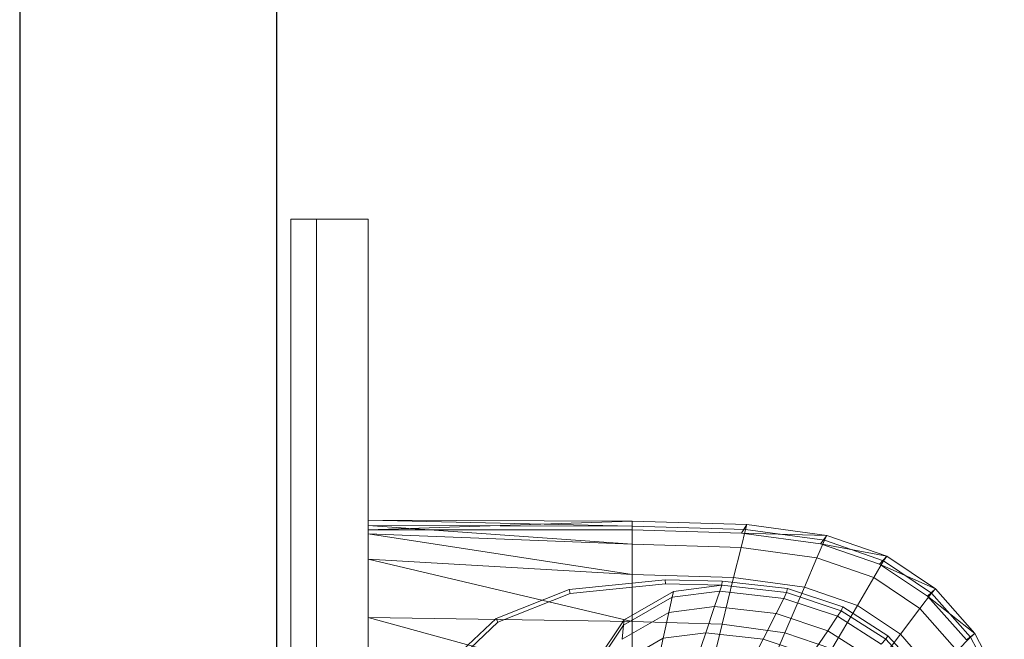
# Model space of a CAD drawing. Header units: metres. Extents: x 391.1 to 430.4, y 12.7 to 28.4.
# Tile 42 of 169: x 401.356 to 401.739, y 26.754 to 26.995. Entities that reach past the tile are written whole.
import ezdxf

# ---------------------------------------------------------------- set-up
doc = ezdxf.new("R2010")
doc.units = ezdxf.units.M
for name, color, linetype, lineweight in [('02_MOBILIARIO', 7, 'Continuous', 18), ('A-DETL-____-MBND', 7, 'Continuous', 18), ('A-GENM-____-OTLN', 7, 'Continuous', 18), ('A-WALL-____-MCUT', 7, 'Continuous', 25), ('A-WALL-____-OTLN', 7, 'Continuous', 25)]:
    doc.layers.add(name, color=color, linetype=linetype, lineweight=lineweight)

# ---------------------------------------------------------------- blocks, each defined once
blk = doc.blocks.new('Family - Rentamans PB-155389-02_CLI_AIRE_P0')
at = {"layer": 'A-DETL-____-MBND', "color": 253, "true_color": 0xaaaaaa}
for p, q in [((0, 0.36146), (0, 0.36526)), ((0, 0.36526), (0, 0.36308)), ((0.10273, 0.3648), (0, 0.36526)), ((0.10273, 0.36283), (0, 0.36526)), ((0.10273, 0.3648), (0, 0.36146)), ((0.14736, 0.36347), (0.10273, 0.3648)), ((0.10273, 0.36283), (0.10273, 0.3648)), ((0.10273, 0.36479), (0.10273, 0.36141)), ((0, 0.36308), (0, 0.35983)), ((0.10273, 0.36283), (0, 0.36308)), ((0, 0.36308), (0.10273, 0.35585)), ((0.10273, 0.36141), (0, 0.36146)), ((0, 0.36146), (0, 0.00406)), ((0.14679, 0.36152), (0.10273, 0.36283)), ((0.10273, 0.36283), (0.10273, 0.35585)), ((0.14525, 0.36016), (0.10273, 0.36141)), ((0.14508, 0.3546), (0.14679, 0.36152)), ((0.14525, 0.36016), (0.14736, 0.36347)), ((0.17596, 0.35605), (0.14525, 0.36016)), ((0.17848, 0.35928), (0.14525, 0.36016)), ((0.14679, 0.36152), (0.14736, 0.36347)), ((0.17751, 0.35738), (0.14679, 0.36152)), ((0.17848, 0.35928), (0.14736, 0.36347)), ((0, 0.35983), (0, 0.35008)), ((0.10273, 0.35585), (0, 0.35983)), ((0, 0.35983), (0.10273, 0.34405)), ((0.17461, 0.35061), (0.17751, 0.35738)), ((0.17596, 0.35605), (0.17848, 0.35928)), ((0.17751, 0.35738), (0.17848, 0.35928)), ((0.2005, 0.34941), (0.17751, 0.35738)), ((0.20176, 0.35121), (0.17848, 0.35928)), ((0.10273, 0.35585), (0.10273, 0.34405)), ((0.14508, 0.3546), (0.10273, 0.35585)), ((0.14508, 0.3546), (0.1422, 0.34287)), ((0.17461, 0.35061), (0.14508, 0.3546)), ((0.19894, 0.34814), (0.17596, 0.35605)), ((0.20176, 0.35121), (0.17596, 0.35605)), ((0, 0.35008), (0, 0.32734)), ((0.10273, 0.34405), (0, 0.35008)), ((0, 0.35008), (0.10273, 0.32574)), ((0.16971, 0.33917), (0.17461, 0.35061)), ((0.19671, 0.34296), (0.17461, 0.35061)), ((0.19671, 0.34296), (0.2005, 0.34941)), ((0.19894, 0.34814), (0.20176, 0.35121)), ((0.2005, 0.34941), (0.20176, 0.35121)), ((0.21918, 0.33686), (0.2005, 0.34941)), ((0.22069, 0.33849), (0.20176, 0.35121)), ((0.21762, 0.33569), (0.19894, 0.34814)), ((0.22069, 0.33849), (0.19894, 0.34814)), ((0.07816, 0.33823), (0.11557, 0.34199)), ((0.10273, 0.34405), (0.10273, 0.32574)), ((0.1422, 0.34287), (0.10273, 0.34405)), ((0.11557, 0.34199), (0.13769, 0.34144)), ((0.11566, 0.34041), (0.11557, 0.34199)), ((0.13755, 0.33987), (0.13769, 0.34144)), ((0.13769, 0.34144), (0.16318, 0.33856)), ((0.1422, 0.34287), (0.13772, 0.3247)), ((0.16971, 0.33917), (0.1422, 0.34287)), ((0.1903, 0.33203), (0.19671, 0.34296)), ((0.21467, 0.33089), (0.19671, 0.34296)), ((0.04977, 0.3269), (0.07816, 0.33823)), ((0.07861, 0.33669), (0.07816, 0.33823)), ((0.07861, 0.33669), (0.11566, 0.34041)), ((0.09963, 0.32643), (0.11875, 0.33749)), ((0.11566, 0.34041), (0.13755, 0.33987)), ((0.11825, 0.33522), (0.13678, 0.33756)), ((0.11875, 0.33749), (0.11825, 0.33522)), ((0.11875, 0.33749), (0.13755, 0.33987)), ((0.13476, 0.33156), (0.13678, 0.33756)), ((0.13678, 0.33756), (0.13755, 0.33987)), ((0.13678, 0.33756), (0.16165, 0.33475)), ((0.13755, 0.33987), (0.1628, 0.33702)), ((0.16165, 0.33475), (0.1628, 0.33702)), ((0.16971, 0.33917), (0.1621, 0.32141)), ((0.1628, 0.33702), (0.16318, 0.33856)), ((0.1628, 0.33702), (0.18406, 0.32998)), ((0.16318, 0.33856), (0.18466, 0.33146)), ((0.1903, 0.33203), (0.16971, 0.33917)), ((0.21762, 0.33569), (0.22069, 0.33849)), ((0.21918, 0.33686), (0.22069, 0.33849)), ((0.23596, 0.32112), (0.22069, 0.33849)), ((0.05051, 0.32548), (0.07861, 0.33669)), ((0.09941, 0.32432), (0.11825, 0.33522)), ((0.11825, 0.33522), (0.11696, 0.32931)), ((0.15867, 0.32886), (0.16165, 0.33475)), ((0.16165, 0.33475), (0.1826, 0.32782)), ((0.21467, 0.33089), (0.21918, 0.33686)), ((0.2327, 0.31866), (0.21762, 0.33569)), ((0.23596, 0.32112), (0.21762, 0.33569)), ((0.23426, 0.31971), (0.21918, 0.33686)), ((0.11696, 0.32931), (0.13476, 0.33156)), ((0.13135, 0.32141), (0.13476, 0.33156)), ((0.13476, 0.33156), (0.15867, 0.32886)), ((0.18036, 0.31508), (0.1903, 0.33203)), ((0.1826, 0.32782), (0.18406, 0.32998)), ((0.18406, 0.32998), (0.18466, 0.33146)), ((0.18406, 0.32998), (0.20135, 0.31889)), ((0.18466, 0.33146), (0.20212, 0.32026)), ((0.20704, 0.32079), (0.1903, 0.33203)), ((0.20704, 0.32079), (0.21467, 0.33089)), ((0.22917, 0.3144), (0.21467, 0.33089)), ((0, 0.32734), (0, 0.29972)), ((0.10273, 0.32574), (0, 0.32734)), ((0, 0.32734), (0.10273, 0.29924)), ((0.03136, 0.30959), (0.04977, 0.3269)), ((0.05051, 0.32548), (0.04977, 0.3269)), ((0.08473, 0.30435), (0.09963, 0.32643)), ((0.09884, 0.31884), (0.11696, 0.32931)), ((0.09941, 0.32432), (0.09963, 0.32643)), ((0.10273, 0.32574), (0.10273, 0.29924)), ((0.13772, 0.3247), (0.10273, 0.32574)), ((0.11696, 0.32931), (0.11476, 0.31932)), ((0.15363, 0.3189), (0.15867, 0.32886)), ((0.15867, 0.32886), (0.17881, 0.3222)), ((0.17881, 0.3222), (0.1826, 0.32782)), ((0.1826, 0.32782), (0.19963, 0.31689)), ((0.03228, 0.30834), (0.05051, 0.32548)), ((0.08473, 0.30256), (0.09941, 0.32432)), ((0.09941, 0.32432), (0.09884, 0.31884)), ((0.13772, 0.3247), (0.13123, 0.29839)), ((0.1621, 0.32141), (0.13772, 0.3247)), ((0.1724, 0.31269), (0.17881, 0.3222)), ((0.17881, 0.3222), (0.19518, 0.3117)), ((0.09788, 0.30955), (0.11476, 0.31932)), ((0.11476, 0.31932), (0.11135, 0.30381)), ((0.11476, 0.31932), (0.13135, 0.32141)), ((0.12606, 0.30567), (0.13135, 0.32141)), ((0.13135, 0.32141), (0.15363, 0.3189)), ((0.14581, 0.30344), (0.15363, 0.3189)), ((0.1621, 0.32141), (0.1511, 0.29571)), ((0.15363, 0.3189), (0.1724, 0.31269)), ((0.18036, 0.31508), (0.1621, 0.32141)), ((0.19519, 0.30512), (0.20704, 0.32079)), ((0.19963, 0.31689), (0.20135, 0.31889)), ((0.20135, 0.31889), (0.20212, 0.32026)), ((0.20135, 0.31889), (0.2153, 0.30374)), ((0.20212, 0.32026), (0.21621, 0.30495)), ((0.22054, 0.30543), (0.20704, 0.32079)), ((0.22917, 0.3144), (0.23426, 0.31971)), ((0.2327, 0.31866), (0.23596, 0.32112)), ((0.23426, 0.31971), (0.23596, 0.32112)), ((0.24562, 0.29825), (0.23426, 0.31971)), ((0.24746, 0.29938), (0.23596, 0.32112))]:
    blk.add_line(p, q, dxfattribs=at)
blk = doc.blocks.new('Family - Envans PB-155461-02_CLI_AIRE_P0')
at = {"layer": 'A-WALL-____-MCUT', "color": 253, "true_color": 0xaaaaaa}
for p, q in [((6.12307, 0.1), (3.61987, 0.1)), ((3.61987, 0), (6.12307, 0))]:
    blk.add_line(p, q, dxfattribs=at)
at = {"layer": 'A-WALL-____-OTLN', "color": 253, "true_color": 0xaaaaaa}
for p, q in [((6.12307, 0.1), (0, 0.1)), ((0, 0), (6.12307, 0))]:
    blk.add_line(p, q, dxfattribs=at)
at = {"layer": 'A-WALL-____-OTLN', "color": 253, "lineweight": 18, "true_color": 0xaaaaaa}
blk.add_line((-0.00093, 0), (6.12307, 0), dxfattribs=at)
blk = doc.blocks.new('Family - LONDR55-XX_ZZ-ARQ-CAA-M3D-Londres55-155345-02_CLI_AIRE_P0')
at = {"layer": 'A-GENM-____-OTLN', "color": 253, "true_color": 0xaaaaaa}
for p, q in [((0.6, 0.03), (0, 0.03)), ((0, 0.03), (0, 0.01)), ((0, 0.03), (0, 0.01)), ((0.6, 0.03), (0, 0.03)), ((0.6, 0.01), (0.6, 0.03)), ((0.6, 0.01), (0.6, 0.03)), ((0, 0.01), (0.6, 0.01)), ((0, 0.01), (0.6, 0.01)), ((0.6, 0.01), (0, 0.01)), ((0, 0.01), (0, 0)), ((0, 0), (0, 0.01)), ((0, 0.01), (0.6, 0.01)), ((0.6, 0), (0.6, 0.01)), ((0.6, 0.01), (0.6, 0)), ((0, 0), (0.6, 0)), ((0.6, 0), (0, 0))]:
    blk.add_line(p, q, dxfattribs=at)
blk = doc.blocks.new('Family - Mirall PB-155794-02_CLI_AIRE_P0')
blk.add_blockref('Family - LONDR55-XX_ZZ-ARQ-CAA-M3D-Londres55-155345-02_CLI_AIRE_P0', (0, 0))
blk = doc.blocks.new('LONDR55-XX_ZZ-ARQ-CAA-M3D-Londres55_ifc-1-02_CLI_AIRE_P0')
at = {"layer": '02_MOBILIARIO', "color": 253, "lineweight": 18, "true_color": 0xaaaaaa}
blk.add_blockref('Family - Rentamans PB-155389-02_CLI_AIRE_P0', (401.49193, 26.43532), dxfattribs=at)
at = {"layer": 'A-GENM-____-OTLN', "color": 253, "lineweight": 18, "true_color": 0xaaaaaa, "rotation": 270}
blk.add_blockref('Family - Mirall PB-155794-02_CLI_AIRE_P0', (401.46193, 26.91762), dxfattribs=at)
at = {"layer": 'A-WALL-____-OTLN', "color": 253, "lineweight": 18, "true_color": 0xaaaaaa, "rotation": 90}
blk.add_blockref('Family - Envans PB-155461-02_CLI_AIRE_P0', (401.45645, 22.14078), dxfattribs=at)

msp = doc.modelspace()

# ---------------------------------------------------------------- block references
at = {"lineweight": 5}
msp.add_blockref('LONDR55-XX_ZZ-ARQ-CAA-M3D-Londres55_ifc-1-02_CLI_AIRE_P0', (0, 0), dxfattribs=at)

doc.saveas('drawing.dxf')
